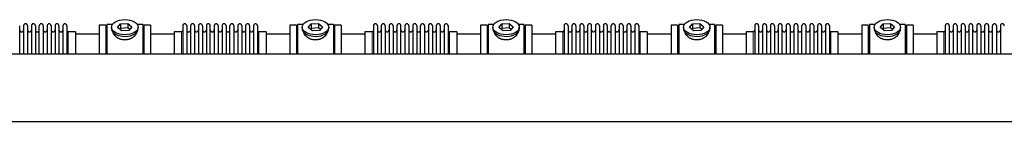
# Model space of a CAD drawing. Header units: inches. Extents: x 0 to 20790, y -12 to 14700.
# Tile 122 of 132: x 15024 to 17555, y 12128 to 12390. Entities that reach past the tile are written whole.
import ezdxf

# ---------------------------------------------------------------- set-up
doc = ezdxf.new("R2010")
doc.units = ezdxf.units.IN
doc.layers.add('1', color=7, linetype='Continuous', true_color=0xffffff)

msp = doc.modelspace()

# ---------------------------------------------------------------- linework, layer by layer
at = {"layer": '1', "color": 2, "linetype": 'Continuous', "lineweight": 25}
for p, q in [((15245.302, 12375.691), (15228.302, 12375.691)), ((15228.302, 12375.691), (15228.302, 12302.446)), ((15245.302, 12375.691), (15245.302, 12302.446)), ((15262.522, 12377.691), (15248.302, 12377.691)), ((15248.302, 12377.691), (15248.302, 12302.457)), ((15275.911, 12369.751), (15283.583, 12379.391)), ((15283.583, 12379.391), (15301.974, 12380.4)), ((15283.583, 12379.391), (15283.583, 12367.923)), ((15301.974, 12380.4), (15301.974, 12368.932)), ((15301.974, 12380.4), (15312.694, 12371.77)), ((15340.302, 12377.691), (15326.083, 12377.691)), ((15340.302, 12377.691), (15340.302, 12302.457)), ((15360.302, 12375.691), (15343.302, 12375.691)), ((15343.302, 12375.691), (15343.302, 12302.446)), ((15360.302, 12375.691), (15360.302, 12302.446)), ((15735.302, 12375.691), (15718.302, 12375.691)), ((15718.302, 12375.691), (15718.302, 12302.446)), ((15735.302, 12375.691), (15735.302, 12302.446)), ((15752.522, 12377.691), (15738.302, 12377.691)), ((15738.302, 12377.691), (15738.302, 12302.457)), ((15765.911, 12369.751), (15773.583, 12379.391)), ((15773.583, 12379.391), (15791.974, 12380.4)), ((15773.583, 12379.391), (15773.583, 12367.923)), ((15791.974, 12380.4), (15791.974, 12368.932)), ((15791.974, 12380.4), (15802.694, 12371.77)), ((15830.302, 12377.691), (15816.083, 12377.691)), ((15830.302, 12377.691), (15830.302, 12302.457)), ((15850.302, 12375.691), (15833.302, 12375.691)), ((15833.302, 12375.691), (15833.302, 12302.446)), ((15850.302, 12375.691), (15850.302, 12302.446)), ((16225.302, 12375.691), (16208.302, 12375.691)), ((16208.302, 12375.691), (16208.302, 12302.446)), ((16225.302, 12375.691), (16225.302, 12302.446)), ((16242.522, 12377.691), (16228.302, 12377.691)), ((16228.302, 12377.691), (16228.302, 12302.457)), ((16255.911, 12369.751), (16263.583, 12379.391)), ((16263.583, 12379.391), (16281.974, 12380.4)), ((16263.583, 12379.391), (16263.583, 12367.923)), ((16281.974, 12380.4), (16281.974, 12368.932)), ((16281.974, 12380.4), (16292.694, 12371.77)), ((16320.302, 12377.691), (16306.083, 12377.691)), ((16320.302, 12377.691), (16320.302, 12302.457)), ((16340.302, 12375.691), (16323.302, 12375.691)), ((16323.302, 12375.691), (16323.302, 12302.446)), ((16340.302, 12375.691), (16340.302, 12302.446)), ((16715.302, 12375.691), (16698.302, 12375.691)), ((16698.302, 12375.691), (16698.302, 12302.446)), ((16715.302, 12375.691), (16715.302, 12302.446)), ((16732.522, 12377.691), (16718.302, 12377.691)), ((16718.302, 12377.691), (16718.302, 12302.457)), ((16745.911, 12369.751), (16753.583, 12379.391)), ((16753.583, 12379.391), (16771.974, 12380.4)), ((16753.583, 12379.391), (16753.583, 12367.923)), ((16771.974, 12380.4), (16771.974, 12368.932)), ((16771.974, 12380.4), (16782.694, 12371.77)), ((16810.302, 12377.691), (16796.083, 12377.691)), ((16810.302, 12377.691), (16810.302, 12302.457)), ((16830.302, 12375.691), (16813.302, 12375.691)), ((16813.302, 12375.691), (16813.302, 12302.446)), ((16830.302, 12375.691), (16830.302, 12302.446)), ((17205.302, 12375.691), (17188.302, 12375.691)), ((17188.302, 12375.691), (17188.302, 12302.446)), ((17205.302, 12375.691), (17205.302, 12302.446)), ((17222.522, 12377.691), (17208.302, 12377.691)), ((17208.302, 12377.691), (17208.302, 12302.457)), ((17235.911, 12369.751), (17243.583, 12379.391)), ((17243.583, 12379.391), (17261.974, 12380.4)), ((17243.583, 12379.391), (17243.583, 12367.923)), ((17261.974, 12380.4), (17261.974, 12368.932)), ((17261.974, 12380.4), (17272.694, 12371.77)), ((17300.302, 12377.691), (17286.083, 12377.691)), ((17300.302, 12377.691), (17300.302, 12302.457)), ((17320.302, 12375.691), (17303.302, 12375.691)), ((17303.302, 12375.691), (17303.302, 12302.446)), ((17320.302, 12375.691), (17320.302, 12302.446)), ((15024.102, 12302.449), (15024.102, 12374.591)), ((15034.102, 12374.591), (15034.102, 12302.449)), ((15044.302, 12374.591), (15044.302, 12302.449)), ((15054.302, 12374.591), (15054.302, 12302.459)), ((15064.502, 12374.591), (15064.502, 12302.459)), ((15074.502, 12302.459), (15074.502, 12374.591)), ((15084.702, 12374.591), (15084.702, 12302.459)), ((15094.702, 12374.591), (15094.702, 12302.459)), ((15104.902, 12374.591), (15104.902, 12302.459)), ((15114.902, 12374.591), (15114.902, 12302.459)), ((15125.102, 12374.591), (15125.102, 12302.459)), ((15135.102, 12374.591), (15135.102, 12302.459)), ((15145.302, 12374.591), (15145.302, 12302.459)), ((15167.302, 12358.841), (15148.802, 12358.841)), ((15228.302, 12353.191), (15167.297, 12353.191)), ((15167.302, 12358.841), (15167.302, 12302.456)), ((15260.302, 12370.76), (15260.302, 12366.664)), ((15286.631, 12361.12), (15275.911, 12369.751)), ((15283.583, 12367.923), (15281.473, 12365.272)), ((15301.974, 12368.932), (15283.583, 12367.923)), ((15305.022, 12362.129), (15286.631, 12361.12)), ((15307.132, 12364.78), (15301.974, 12368.932)), ((15312.694, 12371.77), (15305.022, 12362.129)), ((15328.302, 12366.664), (15328.302, 12370.76)), ((15328.302, 12366.664), (15328.302, 12366.666)), ((15421.308, 12353.191), (15360.302, 12353.191)), ((15439.802, 12358.841), (15421.302, 12358.841)), ((15421.302, 12358.841), (15421.302, 12302.448)), ((15443.302, 12374.591), (15443.302, 12302.449)), ((15453.502, 12374.591), (15453.502, 12302.449)), ((15463.502, 12374.591), (15463.502, 12302.449)), ((15473.702, 12374.591), (15473.702, 12302.449)), ((15483.702, 12374.591), (15483.702, 12302.449)), ((15493.902, 12374.591), (15493.902, 12302.449)), ((15503.902, 12374.591), (15503.902, 12302.449)), ((15514.102, 12302.449), (15514.102, 12374.591)), ((15524.102, 12374.591), (15524.102, 12302.449)), ((15534.302, 12374.591), (15534.302, 12302.449)), ((15544.302, 12374.591), (15544.302, 12302.459)), ((15554.502, 12374.591), (15554.502, 12302.459)), ((15564.502, 12302.459), (15564.502, 12374.591)), ((15574.702, 12374.591), (15574.702, 12302.459)), ((15584.702, 12374.591), (15584.702, 12302.459)), ((15594.902, 12374.591), (15594.902, 12302.459)), ((15604.902, 12374.591), (15604.902, 12302.459)), ((15615.102, 12374.591), (15615.102, 12302.459)), ((15625.102, 12374.591), (15625.102, 12302.459)), ((15635.302, 12374.591), (15635.302, 12302.459)), ((15657.302, 12358.841), (15638.802, 12358.841)), ((15718.302, 12353.191), (15657.297, 12353.191)), ((15657.302, 12358.841), (15657.302, 12302.456)), ((15750.302, 12370.76), (15750.302, 12366.664)), ((15776.631, 12361.12), (15765.911, 12369.751)), ((15773.583, 12367.923), (15771.473, 12365.272)), ((15791.974, 12368.932), (15773.583, 12367.923)), ((15795.022, 12362.129), (15776.631, 12361.12)), ((15797.132, 12364.78), (15791.974, 12368.932)), ((15802.694, 12371.77), (15795.022, 12362.129)), ((15818.302, 12366.664), (15818.302, 12370.76)), ((15818.302, 12366.664), (15818.302, 12366.666)), ((15911.308, 12353.191), (15850.302, 12353.191)), ((15929.802, 12358.841), (15911.302, 12358.841)), ((15911.302, 12358.841), (15911.302, 12302.448)), ((15933.302, 12374.591), (15933.302, 12302.449)), ((15943.502, 12374.591), (15943.502, 12302.449)), ((15953.502, 12374.591), (15953.502, 12302.449)), ((15963.702, 12374.591), (15963.702, 12302.449)), ((15973.702, 12374.591), (15973.702, 12302.449)), ((15983.902, 12374.591), (15983.902, 12302.449)), ((15993.902, 12374.591), (15993.902, 12302.449)), ((16004.102, 12302.449), (16004.102, 12374.591)), ((16014.102, 12374.591), (16014.102, 12302.449)), ((16024.302, 12374.591), (16024.302, 12302.449)), ((16034.302, 12374.591), (16034.302, 12302.459)), ((16044.502, 12374.591), (16044.502, 12302.459)), ((16054.502, 12302.459), (16054.502, 12374.591)), ((16064.702, 12374.591), (16064.702, 12302.459)), ((16074.702, 12374.591), (16074.702, 12302.459)), ((16084.902, 12374.591), (16084.902, 12302.459)), ((16094.902, 12374.591), (16094.902, 12302.459)), ((16105.102, 12374.591), (16105.102, 12302.459)), ((16115.102, 12374.591), (16115.102, 12302.459)), ((16125.302, 12374.591), (16125.302, 12302.459)), ((16147.302, 12358.841), (16128.802, 12358.841)), ((16208.302, 12353.191), (16147.297, 12353.191)), ((16147.302, 12358.841), (16147.302, 12302.456)), ((16240.302, 12370.76), (16240.302, 12366.664)), ((16266.631, 12361.12), (16255.911, 12369.751)), ((16263.583, 12367.923), (16261.473, 12365.272)), ((16281.974, 12368.932), (16263.583, 12367.923)), ((16285.022, 12362.129), (16266.631, 12361.12)), ((16287.132, 12364.78), (16281.974, 12368.932)), ((16292.694, 12371.77), (16285.022, 12362.129)), ((16308.302, 12366.664), (16308.302, 12370.76)), ((16308.302, 12366.664), (16308.302, 12366.666)), ((16401.308, 12353.191), (16340.302, 12353.191)), ((16419.802, 12358.841), (16401.302, 12358.841)), ((16401.302, 12358.841), (16401.302, 12302.448)), ((16423.302, 12374.591), (16423.302, 12302.449)), ((16433.502, 12374.591), (16433.502, 12302.449)), ((16443.502, 12374.591), (16443.502, 12302.449)), ((16453.702, 12374.591), (16453.702, 12302.449)), ((16463.702, 12374.591), (16463.702, 12302.449)), ((16473.902, 12374.591), (16473.902, 12302.449)), ((16483.902, 12374.591), (16483.902, 12302.449)), ((16494.102, 12302.449), (16494.102, 12374.591)), ((16504.102, 12374.591), (16504.102, 12302.449)), ((16514.302, 12374.591), (16514.302, 12302.449)), ((16524.302, 12374.591), (16524.302, 12302.459)), ((16534.502, 12374.591), (16534.502, 12302.459)), ((16544.502, 12302.459), (16544.502, 12374.591)), ((16554.702, 12374.591), (16554.702, 12302.459)), ((16564.702, 12374.591), (16564.702, 12302.459)), ((16574.902, 12374.591), (16574.902, 12302.459)), ((16584.902, 12374.591), (16584.902, 12302.459)), ((16595.102, 12374.591), (16595.102, 12302.459)), ((16605.102, 12374.591), (16605.102, 12302.459)), ((16615.302, 12374.591), (16615.302, 12302.459)), ((16637.302, 12358.841), (16618.802, 12358.841)), ((16698.302, 12353.191), (16637.297, 12353.191)), ((16637.302, 12358.841), (16637.302, 12302.456)), ((16730.302, 12370.76), (16730.302, 12366.664)), ((16756.631, 12361.12), (16745.911, 12369.751)), ((16753.583, 12367.923), (16751.473, 12365.272)), ((16771.974, 12368.932), (16753.583, 12367.923)), ((16775.022, 12362.129), (16756.631, 12361.12)), ((16777.132, 12364.78), (16771.974, 12368.932)), ((16782.694, 12371.77), (16775.022, 12362.129)), ((16798.302, 12366.664), (16798.302, 12370.76)), ((16798.302, 12366.664), (16798.302, 12366.666)), ((16891.308, 12353.191), (16830.302, 12353.191)), ((16909.802, 12358.841), (16891.302, 12358.841)), ((16891.302, 12358.841), (16891.302, 12302.448)), ((16913.302, 12374.591), (16913.302, 12302.449)), ((16923.502, 12374.591), (16923.502, 12302.449)), ((16933.502, 12374.591), (16933.502, 12302.449)), ((16943.702, 12374.591), (16943.702, 12302.449)), ((16953.702, 12374.591), (16953.702, 12302.449)), ((16963.902, 12374.591), (16963.902, 12302.449)), ((16973.902, 12374.591), (16973.902, 12302.449)), ((16984.102, 12302.449), (16984.102, 12374.591)), ((16994.102, 12374.591), (16994.102, 12302.449)), ((17004.302, 12374.591), (17004.302, 12302.449)), ((17014.302, 12374.591), (17014.302, 12302.459)), ((17024.502, 12374.591), (17024.502, 12302.459)), ((17034.502, 12302.459), (17034.502, 12374.591)), ((17044.702, 12374.591), (17044.702, 12302.459)), ((17054.702, 12374.591), (17054.702, 12302.459)), ((17064.902, 12374.591), (17064.902, 12302.459)), ((17074.902, 12374.591), (17074.902, 12302.459)), ((17085.102, 12374.591), (17085.102, 12302.459)), ((17095.102, 12374.591), (17095.102, 12302.459)), ((17105.302, 12374.591), (17105.302, 12302.459)), ((17127.302, 12358.841), (17108.802, 12358.841)), ((17188.302, 12353.191), (17127.297, 12353.191)), ((17127.302, 12358.841), (17127.302, 12302.456)), ((17220.302, 12370.76), (17220.302, 12366.664)), ((17246.631, 12361.12), (17235.911, 12369.751)), ((17243.583, 12367.923), (17241.473, 12365.272)), ((17261.974, 12368.932), (17243.583, 12367.923)), ((17265.022, 12362.129), (17246.631, 12361.12)), ((17267.132, 12364.78), (17261.974, 12368.932)), ((17272.694, 12371.77), (17265.022, 12362.129)), ((17288.302, 12366.664), (17288.302, 12370.76)), ((17288.302, 12366.664), (17288.302, 12366.666)), ((17381.308, 12353.191), (17320.302, 12353.191)), ((17399.802, 12358.841), (17381.302, 12358.841)), ((17381.302, 12358.841), (17381.302, 12302.448)), ((17403.302, 12374.591), (17403.302, 12302.449)), ((17413.502, 12374.591), (17413.502, 12302.449)), ((17423.502, 12374.591), (17423.502, 12302.449)), ((17433.702, 12374.591), (17433.702, 12302.449)), ((17443.702, 12374.591), (17443.702, 12302.449)), ((17453.902, 12374.591), (17453.902, 12302.449)), ((17463.902, 12374.591), (17463.902, 12302.449)), ((17474.102, 12302.449), (17474.102, 12374.591)), ((17484.102, 12374.591), (17484.102, 12302.449)), ((17494.302, 12374.591), (17494.302, 12302.449)), ((17504.302, 12374.591), (17504.302, 12302.459)), ((17514.502, 12374.591), (17514.502, 12302.459)), ((17524.502, 12302.459), (17524.502, 12374.591)), ((17534.702, 12374.591), (17534.702, 12302.459)), ((17544.702, 12374.591), (17544.702, 12302.459)), ((14105.302, 12302.453), (18099.802, 12302.453)), ((14105.302, 12128.483), (18099.802, 12128.483))]:
    msp.add_line(p, q, dxfattribs=at)
at = {"layer": '1', "color": 110, "linetype": 'Continuous', "lineweight": 13}
for p, q in [((15148.802, 12358.841), (15148.802, 12302.456)), ((15439.802, 12358.841), (15439.802, 12302.448)), ((15638.802, 12358.841), (15638.802, 12302.456)), ((15929.802, 12358.841), (15929.802, 12302.448)), ((16128.802, 12358.841), (16128.802, 12302.456)), ((16419.802, 12358.841), (16419.802, 12302.448)), ((16618.802, 12358.841), (16618.802, 12302.456)), ((16909.802, 12358.841), (16909.802, 12302.448)), ((17108.802, 12358.841), (17108.802, 12302.456)), ((17399.802, 12358.841), (17399.802, 12302.448))]:
    msp.add_line(p, q, dxfattribs=at)
at = {"layer": '1', "color": 2, "linetype": 'Continuous', "lineweight": 25}
for centre, radius, start, end in [((15039.202, 12374.591), 5.1, 0, 180), ((15059.402, 12374.591), 5.1, 0, 180), ((15079.602, 12374.591), 5.1, 0, 180), ((15099.802, 12374.591), 5.1, 0, 180), ((15120.002, 12374.591), 5.1, 0, 180), ((15140.202, 12374.591), 5.1, 0, 180), ((15448.402, 12374.591), 5.1, 0, 180), ((15468.602, 12374.591), 5.1, 0, 180), ((15488.802, 12374.591), 5.1, 0, 180), ((15509.002, 12374.591), 5.1, 0, 180), ((15529.202, 12374.591), 5.1, 0, 180), ((15549.402, 12374.591), 5.1, 0, 180), ((15569.602, 12374.591), 5.1, 0, 180), ((15589.802, 12374.591), 5.1, 0, 180), ((15610.002, 12374.591), 5.1, 0, 180), ((15630.202, 12374.591), 5.1, 0, 180), ((15938.402, 12374.591), 5.1, 0, 180), ((15958.602, 12374.591), 5.1, 0, 180), ((15978.802, 12374.591), 5.1, 0, 180), ((15999.002, 12374.591), 5.1, 0, 180), ((16019.202, 12374.591), 5.1, 0, 180), ((16039.402, 12374.591), 5.1, 0, 180), ((16059.602, 12374.591), 5.1, 0, 180), ((16079.802, 12374.591), 5.1, 0, 180), ((16100.002, 12374.591), 5.1, 0, 180), ((16120.202, 12374.591), 5.1, 0, 180), ((16428.402, 12374.591), 5.1, 0, 180), ((16448.602, 12374.591), 5.1, 0, 180), ((16468.802, 12374.591), 5.1, 0, 180), ((16489.002, 12374.591), 5.1, 0, 180), ((16509.202, 12374.591), 5.1, 0, 180), ((16529.402, 12374.591), 5.1, 0, 180), ((16549.602, 12374.591), 5.1, 0, 180), ((16569.802, 12374.591), 5.1, 0, 180), ((16590.002, 12374.591), 5.1, 0, 180), ((16610.202, 12374.591), 5.1, 0, 180), ((16918.402, 12374.591), 5.1, 0, 180), ((16938.602, 12374.591), 5.1, 0, 180), ((16958.802, 12374.591), 5.1, 0, 180), ((16979.002, 12374.591), 5.1, 0, 180), ((16999.202, 12374.591), 5.1, 0, 180), ((17019.402, 12374.591), 5.1, 0, 180), ((17039.602, 12374.591), 5.1, 0, 180), ((17059.802, 12374.591), 5.1, 0, 180), ((17080.002, 12374.591), 5.1, 0, 180), ((17100.202, 12374.591), 5.1, 0, 180), ((17408.402, 12374.591), 5.1, 0, 180), ((17428.602, 12374.591), 5.1, 0, 180), ((17448.802, 12374.591), 5.1, 0, 180), ((17469.002, 12374.591), 5.1, 0, 180), ((17489.202, 12374.591), 5.1, 0, 180), ((17509.402, 12374.591), 5.1, 0, 180), ((17529.602, 12374.591), 5.1, 0, 180), ((17549.802, 12374.591), 5.1, 0, 180), ((15029.102, 12363.841), 5, 180, 0), ((15049.302, 12363.841), 5, 180, 0), ((15069.502, 12363.841), 5, 180, 0), ((15089.702, 12363.841), 5, 180, 0), ((15109.902, 12363.841), 5, 180, 0), ((15130.102, 12363.841), 5, 180, 0), ((15148.802, 12362.341), 3.5, 180, 270), ((15439.802, 12362.341), 3.5, 270, 0), ((15458.502, 12363.841), 5, 180, 0), ((15478.702, 12363.841), 5, 180, 0), ((15498.902, 12363.841), 5, 180, 0), ((15519.102, 12363.841), 5, 180, 0), ((15539.302, 12363.841), 5, 180, 0), ((15559.502, 12363.841), 5, 180, 0), ((15579.702, 12363.841), 5, 180, 0), ((15599.902, 12363.841), 5, 180, 0), ((15620.102, 12363.841), 5, 180, 0), ((15638.802, 12362.341), 3.5, 180, 270), ((15929.802, 12362.341), 3.5, 270, 0), ((15948.502, 12363.841), 5, 180, 0), ((15968.702, 12363.841), 5, 180, 0), ((15988.902, 12363.841), 5, 180, 0), ((16009.102, 12363.841), 5, 180, 0), ((16029.302, 12363.841), 5, 180, 0), ((16049.502, 12363.841), 5, 180, 0), ((16069.702, 12363.841), 5, 180, 0), ((16089.902, 12363.841), 5, 180, 0), ((16110.102, 12363.841), 5, 180, 0), ((16128.802, 12362.341), 3.5, 180, 270), ((16419.802, 12362.341), 3.5, 270, 0), ((16438.502, 12363.841), 5, 180, 0), ((16458.702, 12363.841), 5, 180, 0), ((16478.902, 12363.841), 5, 180, 0), ((16499.102, 12363.841), 5, 180, 0), ((16519.302, 12363.841), 5, 180, 0), ((16539.502, 12363.841), 5, 180, 0), ((16559.702, 12363.841), 5, 180, 0), ((16579.902, 12363.841), 5, 180, 0), ((16600.102, 12363.841), 5, 180, 0), ((16618.802, 12362.341), 3.5, 180, 270), ((16909.802, 12362.341), 3.5, 270, 0), ((16928.502, 12363.841), 5, 180, 0), ((16948.702, 12363.841), 5, 180, 0), ((16968.902, 12363.841), 5, 180, 0), ((16989.102, 12363.841), 5, 180, 0), ((17009.302, 12363.841), 5, 180, 0), ((17029.502, 12363.841), 5, 180, 0), ((17049.702, 12363.841), 5, 180, 0), ((17069.902, 12363.841), 5, 180, 0), ((17090.102, 12363.841), 5, 180, 0), ((17108.802, 12362.341), 3.5, 180, 270), ((17399.802, 12362.341), 3.5, 270, 0), ((17418.502, 12363.841), 5, 180, 0), ((17438.702, 12363.841), 5, 180, 0), ((17458.902, 12363.841), 5, 180, 0), ((17479.102, 12363.841), 5, 180, 0), ((17499.302, 12363.841), 5, 180, 0), ((17519.502, 12363.841), 5, 180, 0), ((17539.702, 12363.841), 5, 180, 0)]:
    msp.add_arc(centre, radius, start, end, dxfattribs=at)
for centre in [(15294.302, 12370.76), (15784.302, 12370.76), (16274.302, 12370.76), (16764.302, 12370.76), (17254.302, 12370.76)]:
    msp.add_ellipse(centre, major_axis=(34, 0), ratio=0.57357644, dxfattribs=at)
for centre, start_param, end_param in [((15294.302, 12366.664), 3.14156817, 3.23699405), ((15294.302, 12366.664), 3.23699405, 6.28318531), ((15784.302, 12366.664), 3.14156817, 3.23699405), ((15784.302, 12366.664), 3.23699405, 6.28318531), ((16274.302, 12366.664), 3.14156817, 3.23699405), ((16274.302, 12366.664), 3.23699405, 6.28318531), ((16764.302, 12366.664), 3.14156817, 3.23699405), ((16764.302, 12366.664), 3.23699405, 6.28318531), ((17254.302, 12366.664), 3.14156817, 3.23699405), ((17254.302, 12366.664), 3.23699405, 6.28318531)]:
    msp.add_ellipse(centre, major_axis=(34, 0), ratio=0.57357644, start_param=start_param, end_param=end_param, dxfattribs=at)
for points in [[(15324.302, 12358.883), (15324.302, 12358.865), (15324.302, 12358.848), (15324.299, 12358.258), (15324.247, 12357.68), (15324.047, 12356.51), (15323.899, 12355.919), (15323.509, 12354.725), (15323.266, 12354.122), (15322.939, 12353.437), (15322.901, 12353.361), (15322.826, 12353.208), (15322.787, 12353.132), (15322.669, 12352.903), (15322.587, 12352.751), (15322.334, 12352.295), (15322.155, 12351.992), (15321.585, 12351.088), (15321.163, 12350.492), (15320.235, 12349.312), (15319.73, 12348.729), (15318.909, 12347.866), (15318.624, 12347.581), (15318.255, 12347.227), (15318.181, 12347.156), (15318.031, 12347.016), (15317.804, 12346.806), (15317.573, 12346.598), (15316.793, 12345.912), (15316.135, 12345.382), (15314.756, 12344.362), (15314.033, 12343.871), (15312.901, 12343.166), (15312.515, 12342.937), (15311.923, 12342.601), (15311.625, 12342.435), (15311.321, 12342.273), (15311.117, 12342.165), (15311.015, 12342.112), (15310.091, 12341.635), (15309.249, 12341.242), (15307.525, 12340.518), (15306.643, 12340.188), (15304.837, 12339.592), (15303.914, 12339.327), (15302.734, 12339.038), (15302.378, 12338.955), (15302.019, 12338.877), (15301.778, 12338.826), (15301.658, 12338.801), (15301.056, 12338.679), (15300.573, 12338.592), (15299.12, 12338.359), (15298.148, 12338.243), (15296.194, 12338.09), (15295.213, 12338.052), (15293.735, 12338.055), (15293.241, 12338.066), (15292.499, 12338.097), (15292.19, 12338.114), (15291.88, 12338.134), (15291.755, 12338.143), (15291.693, 12338.147), (15291.507, 12338.161), (15291.384, 12338.17), (15290.271, 12338.263), (15289.296, 12338.385), (15287.371, 12338.704), (15286.421, 12338.9), (15284.546, 12339.366), (15283.621, 12339.636), (15282.595, 12339.98), (15282.482, 12340.018), (15282.254, 12340.097), (15282.141, 12340.137), (15281.803, 12340.258), (15281.579, 12340.34), (15280.913, 12340.593), (15280.476, 12340.77), (15279.184, 12341.32), (15278.35, 12341.715), (15276.734, 12342.559), (15275.952, 12343.008), (15275.008, 12343.601), (15274.727, 12343.781), (15274.45, 12343.965), (15274.266, 12344.089), (15274.175, 12344.151), (15273.72, 12344.463), (15273.366, 12344.717), (15272.332, 12345.491), (15271.68, 12346.023), (15270.45, 12347.116), (15269.872, 12347.677), (15269.06, 12348.538), (15268.799, 12348.829), (15268.421, 12349.269), (15268.235, 12349.49), (15268.055, 12349.713), (15267.937, 12349.862), (15267.878, 12349.937), (15267.356, 12350.61), (15266.938, 12351.209), (15266.193, 12352.411), (15265.865, 12353.013), (15265.299, 12354.216), (15265.061, 12354.818), (15264.822, 12355.569), (15264.755, 12355.795), (15264.694, 12356.02), (15264.655, 12356.17), (15264.636, 12356.245), (15264.546, 12356.618), (15264.487, 12356.914), (15264.348, 12357.776), (15264.303, 12358.333), (15264.302, 12358.88)], [(15814.302, 12358.883), (15814.302, 12358.865), (15814.302, 12358.848), (15814.299, 12358.258), (15814.247, 12357.68), (15814.047, 12356.51), (15813.899, 12355.919), (15813.509, 12354.725), (15813.266, 12354.122), (15812.939, 12353.437), (15812.901, 12353.361), (15812.826, 12353.208), (15812.787, 12353.132), (15812.669, 12352.903), (15812.587, 12352.751), (15812.334, 12352.295), (15812.155, 12351.992), (15811.585, 12351.088), (15811.163, 12350.492), (15810.235, 12349.312), (15809.73, 12348.729), (15808.909, 12347.866), (15808.624, 12347.581), (15808.255, 12347.227), (15808.181, 12347.156), (15808.031, 12347.016), (15807.804, 12346.806), (15807.573, 12346.598), (15806.793, 12345.912), (15806.135, 12345.382), (15804.756, 12344.362), (15804.033, 12343.871), (15802.901, 12343.166), (15802.515, 12342.937), (15801.923, 12342.601), (15801.625, 12342.435), (15801.321, 12342.273), (15801.117, 12342.165), (15801.015, 12342.112), (15800.091, 12341.635), (15799.249, 12341.242), (15797.525, 12340.518), (15796.643, 12340.188), (15794.837, 12339.592), (15793.914, 12339.327), (15792.734, 12339.038), (15792.378, 12338.955), (15792.019, 12338.877), (15791.778, 12338.826), (15791.658, 12338.801), (15791.056, 12338.679), (15790.573, 12338.592), (15789.12, 12338.359), (15788.148, 12338.243), (15786.194, 12338.09), (15785.213, 12338.052), (15783.735, 12338.055), (15783.241, 12338.066), (15782.499, 12338.097), (15782.19, 12338.114), (15781.88, 12338.134), (15781.755, 12338.143), (15781.693, 12338.147), (15781.507, 12338.161), (15781.384, 12338.17), (15780.271, 12338.263), (15779.296, 12338.385), (15777.371, 12338.704), (15776.421, 12338.9), (15774.546, 12339.366), (15773.621, 12339.636), (15772.595, 12339.98), (15772.482, 12340.018), (15772.254, 12340.097), (15772.141, 12340.137), (15771.803, 12340.258), (15771.579, 12340.34), (15770.913, 12340.593), (15770.476, 12340.77), (15769.184, 12341.32), (15768.35, 12341.715), (15766.734, 12342.559), (15765.952, 12343.008), (15765.008, 12343.601), (15764.727, 12343.781), (15764.45, 12343.965), (15764.266, 12344.089), (15764.175, 12344.151), (15763.72, 12344.463), (15763.366, 12344.717), (15762.332, 12345.491), (15761.68, 12346.023), (15760.45, 12347.116), (15759.872, 12347.677), (15759.06, 12348.538), (15758.799, 12348.829), (15758.421, 12349.269), (15758.235, 12349.49), (15758.055, 12349.713), (15757.937, 12349.862), (15757.878, 12349.937), (15757.356, 12350.61), (15756.938, 12351.209), (15756.193, 12352.411), (15755.865, 12353.013), (15755.299, 12354.216), (15755.061, 12354.818), (15754.822, 12355.569), (15754.755, 12355.795), (15754.694, 12356.02), (15754.655, 12356.17), (15754.636, 12356.245), (15754.546, 12356.618), (15754.487, 12356.914), (15754.348, 12357.776), (15754.303, 12358.333), (15754.302, 12358.88)], [(16304.302, 12358.883), (16304.302, 12358.865), (16304.302, 12358.848), (16304.299, 12358.258), (16304.247, 12357.68), (16304.047, 12356.51), (16303.899, 12355.919), (16303.509, 12354.725), (16303.266, 12354.122), (16302.939, 12353.437), (16302.901, 12353.361), (16302.826, 12353.208), (16302.787, 12353.132), (16302.669, 12352.903), (16302.587, 12352.751), (16302.334, 12352.295), (16302.155, 12351.992), (16301.585, 12351.088), (16301.163, 12350.492), (16300.235, 12349.312), (16299.73, 12348.729), (16298.909, 12347.866), (16298.624, 12347.581), (16298.255, 12347.227), (16298.181, 12347.156), (16298.031, 12347.016), (16297.804, 12346.806), (16297.573, 12346.598), (16296.793, 12345.912), (16296.135, 12345.382), (16294.756, 12344.362), (16294.033, 12343.871), (16292.901, 12343.166), (16292.515, 12342.937), (16291.923, 12342.601), (16291.625, 12342.435), (16291.321, 12342.273), (16291.117, 12342.165), (16291.015, 12342.112), (16290.091, 12341.635), (16289.249, 12341.242), (16287.525, 12340.518), (16286.643, 12340.188), (16284.837, 12339.592), (16283.914, 12339.327), (16282.734, 12339.038), (16282.378, 12338.955), (16282.019, 12338.877), (16281.778, 12338.826), (16281.658, 12338.801), (16281.056, 12338.679), (16280.573, 12338.592), (16279.12, 12338.359), (16278.148, 12338.243), (16276.194, 12338.09), (16275.213, 12338.052), (16273.735, 12338.055), (16273.241, 12338.066), (16272.499, 12338.097), (16272.19, 12338.114), (16271.88, 12338.134), (16271.755, 12338.143), (16271.693, 12338.147), (16271.507, 12338.161), (16271.384, 12338.17), (16270.271, 12338.263), (16269.296, 12338.385), (16267.371, 12338.704), (16266.421, 12338.9), (16264.546, 12339.366), (16263.621, 12339.636), (16262.595, 12339.98), (16262.482, 12340.018), (16262.254, 12340.097), (16262.141, 12340.137), (16261.803, 12340.258), (16261.579, 12340.34), (16260.913, 12340.593), (16260.476, 12340.77), (16259.184, 12341.32), (16258.35, 12341.715), (16256.734, 12342.559), (16255.952, 12343.008), (16255.008, 12343.601), (16254.727, 12343.781), (16254.45, 12343.965), (16254.266, 12344.089), (16254.175, 12344.151), (16253.72, 12344.463), (16253.366, 12344.717), (16252.332, 12345.491), (16251.68, 12346.023), (16250.45, 12347.116), (16249.872, 12347.677), (16249.06, 12348.538), (16248.799, 12348.829), (16248.421, 12349.269), (16248.235, 12349.49), (16248.055, 12349.713), (16247.937, 12349.862), (16247.878, 12349.937), (16247.356, 12350.61), (16246.938, 12351.209), (16246.193, 12352.411), (16245.865, 12353.013), (16245.299, 12354.216), (16245.061, 12354.818), (16244.822, 12355.569), (16244.755, 12355.795), (16244.694, 12356.02), (16244.655, 12356.17), (16244.636, 12356.245), (16244.546, 12356.618), (16244.487, 12356.914), (16244.348, 12357.776), (16244.303, 12358.333), (16244.302, 12358.88)], [(16794.302, 12358.883), (16794.302, 12358.865), (16794.302, 12358.848), (16794.299, 12358.258), (16794.247, 12357.68), (16794.047, 12356.51), (16793.899, 12355.919), (16793.509, 12354.725), (16793.266, 12354.122), (16792.939, 12353.437), (16792.901, 12353.361), (16792.826, 12353.208), (16792.787, 12353.132), (16792.669, 12352.903), (16792.587, 12352.751), (16792.334, 12352.295), (16792.155, 12351.992), (16791.585, 12351.088), (16791.163, 12350.492), (16790.235, 12349.312), (16789.73, 12348.729), (16788.909, 12347.866), (16788.624, 12347.581), (16788.255, 12347.227), (16788.181, 12347.156), (16788.031, 12347.016), (16787.804, 12346.806), (16787.573, 12346.598), (16786.793, 12345.912), (16786.135, 12345.382), (16784.756, 12344.362), (16784.033, 12343.871), (16782.901, 12343.166), (16782.515, 12342.937), (16781.923, 12342.601), (16781.625, 12342.435), (16781.321, 12342.273), (16781.117, 12342.165), (16781.015, 12342.112), (16780.091, 12341.635), (16779.249, 12341.242), (16777.525, 12340.518), (16776.643, 12340.188), (16774.837, 12339.592), (16773.914, 12339.327), (16772.734, 12339.038), (16772.378, 12338.955), (16772.019, 12338.877), (16771.778, 12338.826), (16771.658, 12338.801), (16771.056, 12338.679), (16770.573, 12338.592), (16769.12, 12338.359), (16768.148, 12338.243), (16766.194, 12338.09), (16765.213, 12338.052), (16763.735, 12338.055), (16763.241, 12338.066), (16762.499, 12338.097), (16762.19, 12338.114), (16761.88, 12338.134), (16761.755, 12338.143), (16761.693, 12338.147), (16761.507, 12338.161), (16761.384, 12338.17), (16760.271, 12338.263), (16759.296, 12338.385), (16757.371, 12338.704), (16756.421, 12338.9), (16754.546, 12339.366), (16753.621, 12339.636), (16752.595, 12339.98), (16752.482, 12340.018), (16752.254, 12340.097), (16752.141, 12340.137), (16751.803, 12340.258), (16751.579, 12340.34), (16750.913, 12340.593), (16750.476, 12340.77), (16749.184, 12341.32), (16748.35, 12341.715), (16746.734, 12342.559), (16745.952, 12343.008), (16745.008, 12343.601), (16744.727, 12343.781), (16744.45, 12343.965), (16744.266, 12344.089), (16744.175, 12344.151), (16743.72, 12344.463), (16743.366, 12344.717), (16742.332, 12345.491), (16741.68, 12346.023), (16740.45, 12347.116), (16739.872, 12347.677), (16739.06, 12348.538), (16738.799, 12348.829), (16738.421, 12349.269), (16738.235, 12349.49), (16738.055, 12349.713), (16737.937, 12349.862), (16737.878, 12349.937), (16737.356, 12350.61), (16736.938, 12351.209), (16736.193, 12352.411), (16735.865, 12353.013), (16735.299, 12354.216), (16735.061, 12354.818), (16734.822, 12355.569), (16734.755, 12355.795), (16734.694, 12356.02), (16734.655, 12356.17), (16734.636, 12356.245), (16734.546, 12356.618), (16734.487, 12356.914), (16734.348, 12357.776), (16734.303, 12358.333), (16734.302, 12358.88)], [(17284.302, 12358.883), (17284.302, 12358.865), (17284.302, 12358.848), (17284.299, 12358.258), (17284.247, 12357.68), (17284.047, 12356.51), (17283.899, 12355.919), (17283.509, 12354.725), (17283.266, 12354.122), (17282.939, 12353.437), (17282.901, 12353.361), (17282.826, 12353.208), (17282.787, 12353.132), (17282.669, 12352.903), (17282.587, 12352.751), (17282.334, 12352.295), (17282.155, 12351.992), (17281.585, 12351.088), (17281.163, 12350.492), (17280.235, 12349.312), (17279.73, 12348.729), (17278.909, 12347.866), (17278.624, 12347.581), (17278.255, 12347.227), (17278.181, 12347.156), (17278.031, 12347.016), (17277.804, 12346.806), (17277.573, 12346.598), (17276.793, 12345.912), (17276.135, 12345.382), (17274.756, 12344.362), (17274.033, 12343.871), (17272.901, 12343.166), (17272.515, 12342.937), (17271.923, 12342.601), (17271.625, 12342.435), (17271.321, 12342.273), (17271.117, 12342.165), (17271.015, 12342.112), (17270.091, 12341.635), (17269.249, 12341.242), (17267.525, 12340.518), (17266.643, 12340.188), (17264.837, 12339.592), (17263.914, 12339.327), (17262.734, 12339.038), (17262.378, 12338.955), (17262.019, 12338.877), (17261.778, 12338.826), (17261.658, 12338.801), (17261.056, 12338.679), (17260.573, 12338.592), (17259.12, 12338.359), (17258.148, 12338.243), (17256.194, 12338.09), (17255.213, 12338.052), (17253.735, 12338.055), (17253.241, 12338.066), (17252.499, 12338.097), (17252.19, 12338.114), (17251.88, 12338.134), (17251.755, 12338.143), (17251.693, 12338.147), (17251.507, 12338.161), (17251.384, 12338.17), (17250.271, 12338.263), (17249.296, 12338.385), (17247.371, 12338.704), (17246.421, 12338.9), (17244.546, 12339.366), (17243.621, 12339.636), (17242.595, 12339.98), (17242.482, 12340.018), (17242.254, 12340.097), (17242.141, 12340.137), (17241.803, 12340.258), (17241.579, 12340.34), (17240.913, 12340.593), (17240.476, 12340.77), (17239.184, 12341.32), (17238.35, 12341.715), (17236.734, 12342.559), (17235.952, 12343.008), (17235.008, 12343.601), (17234.727, 12343.781), (17234.45, 12343.965), (17234.266, 12344.089), (17234.175, 12344.151), (17233.72, 12344.463), (17233.366, 12344.717), (17232.332, 12345.491), (17231.68, 12346.023), (17230.45, 12347.116), (17229.872, 12347.677), (17229.06, 12348.538), (17228.799, 12348.829), (17228.421, 12349.269), (17228.235, 12349.49), (17228.055, 12349.713), (17227.937, 12349.862), (17227.878, 12349.937), (17227.356, 12350.61), (17226.938, 12351.209), (17226.193, 12352.411), (17225.865, 12353.013), (17225.299, 12354.216), (17225.061, 12354.818), (17224.822, 12355.569), (17224.755, 12355.795), (17224.694, 12356.02), (17224.655, 12356.17), (17224.636, 12356.245), (17224.546, 12356.618), (17224.487, 12356.914), (17224.348, 12357.776), (17224.303, 12358.333), (17224.302, 12358.88)]]:
    msp.add_open_spline(points, degree=3, knots=[0, 0, 0, 0, 0.00096872, 0.00096872, 0.03221774, 0.03221774, 0.06346677, 0.06346677, 0.09471579, 0.09471579, 0.09862192, 0.09862192, 0.10252805, 0.10252805, 0.1103403, 0.1103403, 0.12596481, 0.12596481, 0.15721384, 0.15721384, 0.18846286, 0.18846286, 0.20408737, 0.20408737, 0.2079935, 0.2079935, 0.21189963, 0.21971188, 0.21971188, 0.25096091, 0.25096091, 0.28220993, 0.28220993, 0.29783444, 0.29783444, 0.3056467, 0.30955283, 0.30955283, 0.31345895, 0.31345895, 0.34470798, 0.34470798, 0.375957, 0.375957, 0.40720602, 0.40720602, 0.41501828, 0.41892441, 0.41892441, 0.42283054, 0.42283054, 0.43845505, 0.43845505, 0.46970407, 0.46970407, 0.5009531, 0.5009531, 0.51657761, 0.51657761, 0.52438986, 0.52634293, 0.52634293, 0.52829599, 0.52829599, 0.53220212, 0.53220212, 0.56345114, 0.56345114, 0.59470017, 0.59470017, 0.62594919, 0.62594919, 0.62985532, 0.62985532, 0.63376144, 0.63376144, 0.6415737, 0.6415737, 0.65719821, 0.65719821, 0.68844724, 0.68844724, 0.71969626, 0.71969626, 0.72750852, 0.73141464, 0.73141464, 0.73532077, 0.73532077, 0.75094528, 0.75094528, 0.78219431, 0.78219431, 0.81344333, 0.81344333, 0.82906784, 0.82906784, 0.8368801, 0.84078623, 0.84078623, 0.84469235, 0.84469235, 0.87594138, 0.87594138, 0.9071904, 0.9071904, 0.93843942, 0.93843942, 0.94625168, 0.95015781, 0.95015781, 0.95406394, 0.95406394, 0.96968845, 0.96968845, 1, 1, 1, 1], dxfattribs=at)

doc.saveas('drawing.dxf')
